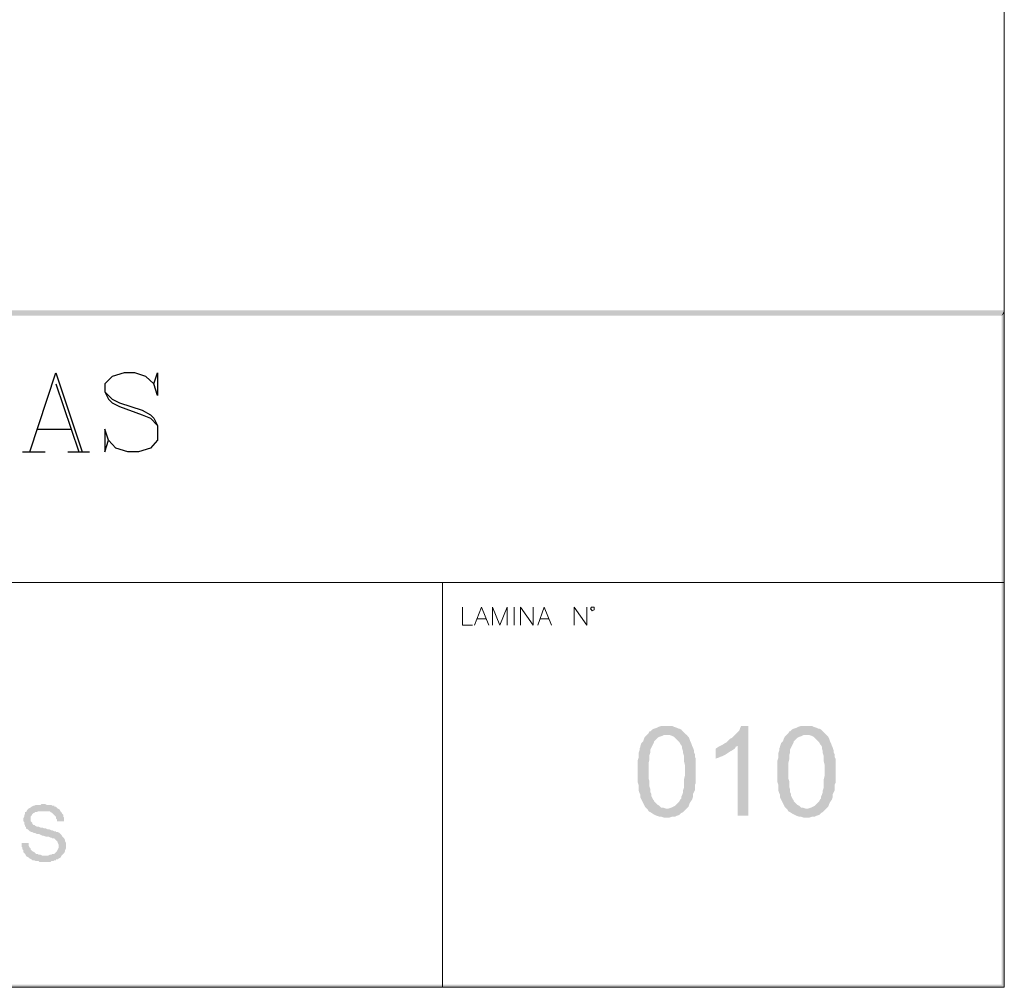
# Model space of a CAD drawing. Header units: millimetres. Extents: x 8 to 202, y 3 to 294.
# Tile 8 of 11: x 156 to 202, y 3 to 48. Entities that reach past the tile are written whole.
import ezdxf

# ---------------------------------------------------------------- set-up
doc = ezdxf.new("R2010")
doc.units = ezdxf.units.MM
doc.layers.add('DGE_CONTORNOS', color=7, linetype='Continuous', lineweight=0)
doc.layers.add('DGE_RELLENO', color=7, linetype='Continuous', lineweight=0)

msp = doc.modelspace()

# ---------------------------------------------------------------- hatches: boundary and pattern name
at = {"layer": 'DGE_RELLENO', "true_color": 0x000000}
for points in [[(23.4527, 34.8263), (23.7067, 34.5723), (201.9723, 34.8263)], [(23.7067, 34.5723), (201.9723, 34.8263), (201.8453, 34.5723)], [(201.9723, 34.8263), (201.8453, 34.5723), (201.9723, 34.6993)], [(201.9723, 34.6993), (201.8453, 34.5723), (201.9723, 3.2456)], [(201.8453, 34.5723), (201.9723, 3.2456), (201.8453, 3.3726)], [(186.2243, 15.4376), (185.9703, 15.4376), (185.8433, 15.3953), (185.7587, 15.3529), (185.6317, 15.3106), (185.547, 15.2683), (185.4623, 15.1836), (185.42, 15.1836), (185.3777, 15.0989), (185.293, 15.0143), (186.3513, 15.0143), (186.4783, 14.972), (186.563, 14.9296), (186.6477, 14.8449), (186.7323, 14.7603), (186.817, 14.6756), (186.8593, 14.5909), (186.9017, 14.5486), (186.944, 14.464), (186.944, 14.3793), (186.9863, 14.2523), (186.9863, 14.1676), (187.0287, 14.0406), (187.0287, 13.7866), (187.071, 13.6173), (187.071, 13.1093), (187.0287, 12.94), (187.0287, 12.5589), (186.9863, 12.432), (186.9863, 12.3473), (186.944, 12.2203), (186.9017, 12.1356), (186.9017, 12.0509), (186.8593, 12.0086), (186.817, 11.9239), (186.7747, 11.8816), (186.69, 11.797), (186.6053, 11.7123), (186.5207, 11.6699), (186.436, 11.6276), (186.309, 11.5853), (186.2243, 11.5853), (185.3353, 11.5429), (185.3777, 11.4583), (185.4623, 11.4159), (185.5893, 11.3313), (185.674, 11.289), (185.7587, 11.2466), (185.8857, 11.2043), (185.9703, 11.2043), (186.0973, 11.1619), (186.2243, 11.1619), (186.3513, 11.1619), (186.4783, 11.2043), (186.6053, 11.2043), (186.69, 11.2466), (186.817, 11.289), (186.9017, 11.3736), (186.9863, 11.4159), (187.0287, 11.4583), (187.071, 11.5006), (187.1557, 11.5853), (187.2403, 11.6699), (187.2827, 11.797), (187.325, 11.8816), (187.4097, 12.0086), (187.452, 12.1356), (187.452, 12.2626), (187.4943, 12.3473), (187.5367, 12.432), (187.5367, 12.6859), (187.579, 12.7706), (187.579, 13.9136), (187.5367, 13.9983), (187.5367, 14.1253), (187.4943, 14.2099), (187.4943, 14.2946), (187.452, 14.4216), (187.4097, 14.5063), (187.3673, 14.6333), (187.325, 14.7179), (187.2827, 14.8449), (187.2403, 14.9296), (187.1557, 15.0143), (187.071, 15.0989), (186.9863, 15.1836), (186.9017, 15.2683), (186.817, 15.3106), (186.7747, 15.3106), (186.69, 15.3529), (186.563, 15.3953), (186.4783, 15.4376), (186.3513, 15.4376)], [(190.0343, 15.4376), (189.6957, 15.4376), (189.6533, 15.3529), (189.611, 15.2259), (189.5263, 15.1413), (189.4417, 15.0566), (189.357, 14.972), (189.2723, 14.8873), (189.1877, 14.8449), (189.103, 14.7603), (189.0183, 14.6756), (188.9337, 14.6333), (188.8067, 14.5486), (189.5263, 14.5063), (189.5263, 11.2466), (190.0343, 11.2466)], [(192.7437, 15.4376), (192.4897, 15.4376), (192.3627, 15.3953), (192.278, 15.3529), (192.151, 15.3106), (192.0663, 15.2683), (191.9817, 15.1836), (191.9393, 15.1836), (191.897, 15.0989), (191.8123, 15.0143), (192.8707, 15.0143), (192.9977, 14.972), (193.0823, 14.9296), (193.167, 14.8449), (193.2517, 14.7603), (193.3363, 14.6756), (193.3787, 14.5909), (193.421, 14.5486), (193.4633, 14.464), (193.4633, 14.3793), (193.5057, 14.2523), (193.5057, 14.1676), (193.548, 14.0406), (193.548, 13.7866), (193.5903, 13.6173), (193.5903, 13.1093), (193.548, 12.94), (193.548, 12.5589), (193.5057, 12.432), (193.5057, 12.3473), (193.4633, 12.2203), (193.421, 12.1356), (193.421, 12.0509), (193.3787, 12.0086), (193.3363, 11.9239), (193.294, 11.8816), (193.2093, 11.797), (193.1247, 11.7123), (193.04, 11.6699), (192.9553, 11.6276), (192.8283, 11.5853), (192.7437, 11.5853), (191.8547, 11.5429), (191.897, 11.4583), (191.9817, 11.4159), (192.1087, 11.3313), (192.1933, 11.289), (192.278, 11.2466), (192.405, 11.2043), (192.4897, 11.2043), (192.6167, 11.1619), (192.7437, 11.1619), (192.8707, 11.1619), (192.9977, 11.2043), (193.1247, 11.2043), (193.2093, 11.2466), (193.3363, 11.289), (193.421, 11.3736), (193.5057, 11.4159), (193.548, 11.4583), (193.5903, 11.5006), (193.675, 11.5853), (193.7597, 11.6699), (193.802, 11.797), (193.8443, 11.8816), (193.929, 12.0086), (193.9713, 12.1356), (193.9713, 12.2626), (194.0137, 12.3473), (194.056, 12.432), (194.056, 12.6859), (194.0983, 12.7706), (194.0983, 13.9136), (194.056, 13.9983), (194.056, 14.1253), (194.0137, 14.2099), (194.0137, 14.2946), (193.9713, 14.4216), (193.929, 14.5063), (193.8867, 14.6333), (193.8443, 14.7179), (193.802, 14.8449), (193.7597, 14.9296), (193.675, 15.0143), (193.5903, 15.0989), (193.5057, 15.1836), (193.421, 15.2683), (193.3363, 15.3106), (193.294, 15.3106), (193.2093, 15.3529), (193.0823, 15.3953), (192.9977, 15.4376), (192.8707, 15.4376)], [(185.293, 15.0143), (185.2083, 14.9296), (185.166, 14.8449), (185.1237, 14.7179), (185.039, 14.6333), (184.9967, 14.5063), (184.9967, 14.464), (184.9543, 14.3793), (184.9543, 14.2946), (184.912, 14.1676), (184.912, 13.956), (184.8697, 13.8289), (184.8697, 12.813), (184.912, 12.6859), (184.912, 12.432), (184.9543, 12.3049), (184.9967, 12.2203), (184.9967, 12.0933), (185.039, 12.0086), (185.0813, 11.9239), (185.1237, 11.8393), (185.166, 11.7546), (185.2083, 11.6699), (185.2507, 11.6276), (185.3353, 11.5429), (186.2243, 11.5853), (186.182, 11.5853), (186.055, 11.6276), (185.9703, 11.6276), (185.8857, 11.7123), (185.801, 11.7546), (185.7163, 11.8393), (185.6317, 11.9239), (185.6317, 11.9663), (185.5893, 12.0086), (185.547, 12.0933), (185.5047, 12.1779), (185.5047, 12.2626), (185.4623, 12.3473), (185.4623, 12.4743), (185.42, 12.6013), (185.42, 12.8553), (185.3777, 12.9823), (185.3777, 13.7019), (185.42, 13.8713), (185.42, 14.0829), (185.4623, 14.2099), (185.4623, 14.3369), (185.5047, 14.4216), (185.547, 14.5063), (185.5893, 14.5909), (185.6317, 14.6756), (185.6317, 14.7179), (185.7163, 14.8026), (185.801, 14.8873), (185.8857, 14.9296), (186.0127, 14.972), (186.0973, 15.0143), (186.2243, 15.0143)], [(191.8123, 15.0143), (191.7277, 14.9296), (191.6853, 14.8449), (191.643, 14.7179), (191.5583, 14.6333), (191.516, 14.5063), (191.516, 14.464), (191.4737, 14.3793), (191.4737, 14.2946), (191.4313, 14.1676), (191.4313, 13.956), (191.389, 13.8289), (191.389, 12.813), (191.4313, 12.6859), (191.4313, 12.432), (191.4737, 12.3049), (191.516, 12.2203), (191.516, 12.0933), (191.5583, 12.0086), (191.6007, 11.9239), (191.643, 11.8393), (191.6853, 11.7546), (191.7277, 11.6699), (191.77, 11.6276), (191.8547, 11.5429), (192.7437, 11.5853), (192.7013, 11.5853), (192.5743, 11.6276), (192.4897, 11.6276), (192.405, 11.7123), (192.3203, 11.7546), (192.2357, 11.8393), (192.151, 11.9239), (192.151, 11.9663), (192.1087, 12.0086), (192.0663, 12.0933), (192.024, 12.1779), (192.024, 12.2626), (191.9817, 12.3473), (191.9817, 12.4743), (191.9393, 12.6013), (191.9393, 12.8553), (191.897, 12.9823), (191.897, 13.7019), (191.9393, 13.8713), (191.9393, 14.0829), (191.9817, 14.2099), (191.9817, 14.3369), (192.024, 14.4216), (192.0663, 14.5063), (192.1087, 14.5909), (192.151, 14.6756), (192.151, 14.7179), (192.2357, 14.8026), (192.3203, 14.8873), (192.405, 14.9296), (192.532, 14.972), (192.6167, 15.0143), (192.7437, 15.0143)], [(188.8067, 14.5486), (188.722, 14.5063), (188.6373, 14.464), (188.5103, 14.3793), (188.5103, 13.9136), (188.6373, 13.956), (188.722, 13.9983), (188.849, 14.0406), (188.9337, 14.0829), (189.0607, 14.1676), (189.1877, 14.2523), (189.2723, 14.2946), (189.3993, 14.3793), (189.4417, 14.464), (189.5263, 14.5063)], [(157.1413, 11.797), (157.0567, 11.797), (157.0143, 11.7546), (156.8027, 11.7546), (156.718, 11.7123), (156.6757, 11.7123), (156.591, 11.6699), (156.5487, 11.6276), (156.464, 11.5853), (156.4217, 11.5429), (156.3793, 11.5006), (156.337, 11.4159), (156.2947, 11.4159), (156.2947, 11.3313), (156.2523, 11.289), (156.2523, 11.2043), (156.21, 11.1196), (156.21, 10.9926), (156.2523, 10.9503), (156.2523, 10.8656), (156.2947, 10.781), (156.2947, 10.7386), (156.337, 10.7386), (156.337, 10.6539), (156.4217, 10.6116), (156.464, 10.5693), (156.5063, 10.5269), (156.591, 10.4846), (156.6333, 10.4846), (156.718, 10.4423), (156.7603, 10.4423), (156.845, 10.3999), (156.9297, 10.3999), (157.0143, 10.3576), (157.099, 10.3153), (157.1413, 10.3153), (157.2683, 10.273), (157.3953, 10.273), (157.48, 10.2306), (157.5223, 10.2306), (157.5647, 10.1883), (157.6493, 10.1883), (157.6917, 10.1459), (157.734, 10.1036), (157.7763, 10.0613), (157.8187, 10.0189), (157.8187, 9.9766), (157.861, 9.8919), (157.861, 9.765), (157.8187, 9.6803), (157.7763, 9.5956), (157.734, 9.5533), (157.6917, 9.5109), (157.6493, 9.4686), (157.5647, 9.4686), (157.5223, 9.4263), (157.4377, 9.4263), (157.353, 9.3839), (156.337, 9.3839), (156.3793, 9.3416), (156.464, 9.2993), (156.5063, 9.257), (156.591, 9.2146), (156.6333, 9.1723), (156.718, 9.1723), (156.8027, 9.13), (156.9297, 9.13), (156.972, 9.0876), (157.226, 9.0876), (157.48, 9.0876), (157.5223, 9.13), (157.607, 9.13), (157.6493, 9.1723), (157.734, 9.1723), (157.734, 9.2146), (157.8187, 9.2146), (157.861, 9.257), (157.9457, 9.2993), (157.988, 9.3839), (158.0303, 9.4263), (158.0727, 9.4686), (158.115, 9.5109), (158.1573, 9.5956), (158.1573, 9.638), (158.1997, 9.7226), (158.1997, 9.9766), (158.1573, 10.0613), (158.1573, 10.1036), (158.115, 10.1883), (158.0727, 10.2306), (158.0303, 10.273), (157.988, 10.3576), (157.9457, 10.3999), (157.9033, 10.4423), (157.8187, 10.4846), (157.734, 10.4846), (157.734, 10.5269), (157.6493, 10.5269), (157.5647, 10.5693), (157.5223, 10.5693), (157.4377, 10.6116), (157.353, 10.6116), (157.2683, 10.6539), (157.1837, 10.6539), (157.099, 10.6963), (157.0143, 10.6963), (156.9297, 10.7386), (156.845, 10.7386), (156.7603, 10.781), (156.718, 10.8233), (156.6757, 10.8233), (156.6333, 10.8656), (156.6333, 10.9079), (156.591, 10.9503), (156.5487, 10.9926), (156.5487, 11.2043), (156.591, 11.2466), (156.6333, 11.3313), (156.6757, 11.3736), (156.718, 11.3736), (156.7603, 11.4159), (156.845, 11.4159), (156.8873, 11.4583), (157.9457, 11.4583), (157.9033, 11.5429), (157.8187, 11.5853), (157.7763, 11.6276), (157.734, 11.6699), (157.6493, 11.6699), (157.6493, 11.7123), (157.5647, 11.7123), (157.5223, 11.7546), (157.3107, 11.7546), (157.226, 11.797)], [(157.9457, 11.4583), (157.1413, 11.4583), (157.4377, 11.4583), (157.48, 11.4159), (157.5647, 11.3736), (157.607, 11.3313), (157.6493, 11.289), (157.6917, 11.2466), (157.734, 11.2043), (157.734, 11.1196), (157.7763, 11.0773), (157.7763, 10.9926), (158.115, 10.9926), (158.115, 11.1619), (158.0727, 11.2043), (158.0727, 11.289), (158.0303, 11.3313), (157.988, 11.4159)], [(156.464, 9.9766), (156.1253, 9.9766), (156.1253, 9.8073), (156.1677, 9.765), (156.1677, 9.6803), (156.21, 9.638), (156.21, 9.5533), (156.2523, 9.5109), (156.2947, 9.4686), (156.337, 9.3839), (157.226, 9.3839), (157.099, 9.3839), (157.0143, 9.4263), (156.9297, 9.4263), (156.8873, 9.4686), (156.8027, 9.4686), (156.7603, 9.5109), (156.718, 9.5533), (156.6333, 9.5956), (156.591, 9.638), (156.5487, 9.6803), (156.5487, 9.7226), (156.5063, 9.765), (156.464, 9.8496), (156.464, 9.9343)], [(201.9723, 3.2456), (201.8453, 3.3726), (23.5797, 3.2456)], [(201.8453, 3.3726), (23.5797, 3.2456), (23.7067, 3.3726)]]:
    msp.add_hatch(color=7, dxfattribs=at).paths.add_polyline_path(points, flags=0)

# ---------------------------------------------------------------- linework, layer by layer
at = {"layer": 'DGE_CONTORNOS', "lineweight": 13}
for points in [[(201.9723, 293.9063), (201.9723, 3.2456), (7.874, 3.2456)], [(176.6993, 20.9833), (176.6993, 20.1366), (177.165, 20.1366)], [(177.2497, 20.1366), (177.5883, 20.9833), (177.927, 20.1366)], [(178.0963, 20.1366), (178.0963, 20.9833), (178.435, 20.1366), (178.7737, 20.9833), (178.7737, 20.1366)], [(179.1123, 20.9833), (179.1123, 20.1366)], [(179.4087, 20.1366), (179.4087, 20.9833), (180.0013, 20.1366), (180.0013, 20.9833)], [(180.213, 20.1366), (180.5093, 20.9833), (180.848, 20.1366)], [(181.9063, 20.1366), (181.9063, 20.9833), (182.499, 20.1366), (182.499, 20.9833)], [(182.8377, 20.8986), (182.8377, 20.9833), (182.7107, 20.9833), (182.6683, 20.8986), (182.7107, 20.8563), (182.753, 20.814), (182.8377, 20.8563), (182.8377, 20.8986)], [(177.3767, 20.4329), (177.8, 20.4329)], [(180.2977, 20.4329), (180.721, 20.4329)]]:
    msp.add_lwpolyline(points, dxfattribs=at)
at = {"layer": 'DGE_CONTORNOS', "lineweight": 25}
for points in [[(156.5063, 28.2223), (157.734, 31.9053), (158.9617, 28.2223)], [(162.306, 31.3973), (162.4753, 31.9053), (162.4753, 30.847), (162.306, 31.3973), (161.925, 31.7359), (161.417, 31.9053), (160.909, 31.9053), (160.3587, 31.7359), (160.02, 31.3973), (160.02, 31.0163), (160.1893, 30.6776), (160.3587, 30.5083), (160.6973, 30.339), (161.7557, 29.9579), (162.1367, 29.7886), (162.4753, 29.4499)], [(157.734, 31.3973), (158.7923, 28.2223)], [(160.02, 31.0163), (160.3587, 30.6776), (160.6973, 30.5083), (161.7557, 30.1696), (162.1367, 29.9579), (162.306, 29.7886), (162.4753, 29.4499), (162.4753, 28.7726), (162.1367, 28.3916), (161.5863, 28.2223), (161.0783, 28.2223), (160.528, 28.3916), (160.1893, 28.7726), (160.02, 29.2806), (160.02, 28.2223), (160.1893, 28.7726)], [(156.8873, 29.2806), (158.4537, 29.2806)], [(156.1677, 28.2223), (157.226, 28.2223)], [(158.2843, 28.2223), (159.3003, 28.2223)]]:
    msp.add_lwpolyline(points, dxfattribs=at)
at = {"layer": 'DGE_CONTORNOS', "lineweight": 9}
msp.add_lwpolyline([(23.5797, 22.1263), (201.9723, 22.1263)], dxfattribs=at)
at = {"layer": 'DGE_CONTORNOS', "lineweight": 5}
msp.add_lwpolyline([(175.768, 22.1263), (175.768, 3.2456)], dxfattribs=at)

doc.saveas('drawing.dxf')
